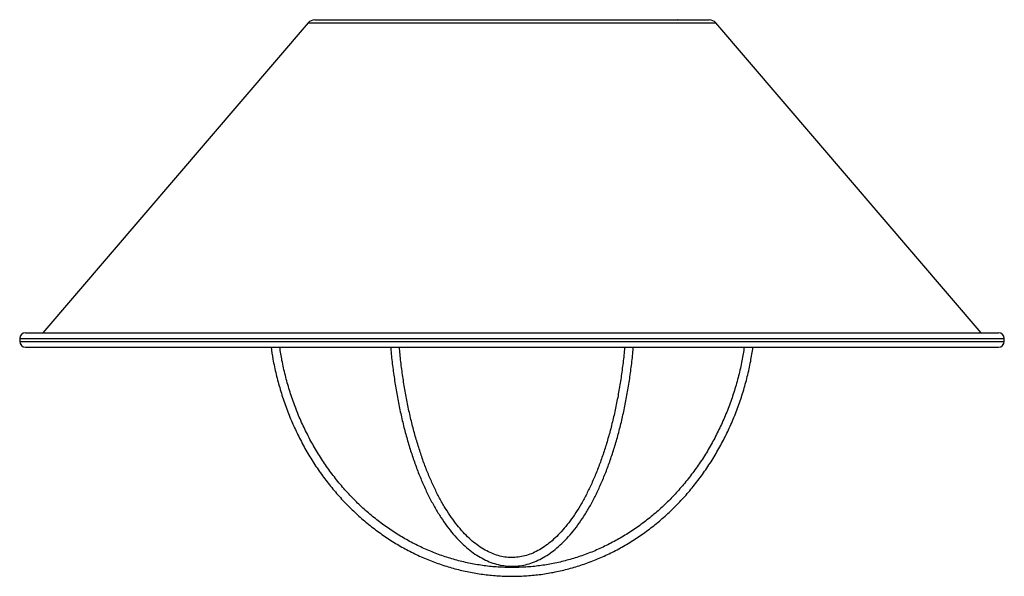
# Model space of a CAD drawing. Header units: millimetres. Extents: x 570 to 981, y 326 to 757.
# Tile 19 of 71: x 811 to 981, y 326 to 422. Entities that reach past the tile are written whole.
import ezdxf

# ---------------------------------------------------------------- set-up
doc = ezdxf.new("R2010")
doc.units = ezdxf.units.MM

msp = doc.modelspace()

# ---------------------------------------------------------------- linework, layer by layer
at = {"color": 7, "linetype": 'Continuous', "lineweight": 25}
for p, q in [((861.97, 421.87), (930.05, 421.87)), ((924.62, 421.89), (924.6, 421.9)), ((924.62, 421.87), (924.62, 421.89)), ((860.83, 421.34), (815, 367.87)), ((977.03, 367.87), (931.19, 421.34)), ((812.01, 367.87), (980.01, 367.87)), ((811.01, 366.87), (811.01, 366.37)), ((981.01, 366.37), (981.01, 366.87)), ((812.01, 365.37), (980.01, 365.37))]:
    msp.add_line(p, q, dxfattribs=at)
at = {"color": 8, "linetype": 'Continuous', "lineweight": 25}
for p, q in [((860.83, 421.34), (931.19, 421.34)), ((811.01, 366.87), (981.01, 366.87)), ((811.01, 366.37), (981.01, 366.37))]:
    msp.add_line(p, q, dxfattribs=at)
at = {"color": 7, "linetype": 'Continuous', "lineweight": 25}
for centre, radius, start, end in [((861.97, 420.37), 1.5, 90, 139.3987), ((930.05, 420.37), 1.5, 40.6013, 90), ((812.01, 366.87), 1, 90, 180), ((980.01, 366.87), 1, 0, 90), ((812.01, 366.37), 1, 180, 270), ((980.01, 366.37), 1, 270, 0)]:
    msp.add_arc(centre, radius, start, end, dxfattribs=at)
for points, knots in [([(854.41, 365.37), (854.51, 364.68), (854.74, 363.1), (855.27, 360.66), (855.97, 358.05), (856.81, 355.48), (857.77, 352.98), (858.87, 350.54), (860.09, 348.17), (861.43, 345.89), (862.89, 343.7), (864.46, 341.61), (866.14, 339.62), (867.92, 337.75), (869.79, 335.99), (871.75, 334.36), (873.79, 332.85), (875.9, 331.48), (878.09, 330.25), (880.33, 329.17), (882.63, 328.23), (884.97, 327.44), (887.35, 326.8), (889.75, 326.32), (892.18, 325.99), (894.62, 325.82), (897.07, 325.81), (899.51, 325.96), (901.94, 326.26), (904.35, 326.73), (906.73, 327.34), (909.08, 328.11), (911.38, 329.03), (913.63, 330.1), (915.82, 331.31), (917.94, 332.66), (920, 334.14), (921.97, 335.76), (923.85, 337.49), (925.64, 339.35), (927.33, 341.32), (928.91, 343.4), (930.39, 345.58), (931.75, 347.84), (932.98, 350.2), (934.1, 352.62), (935.08, 355.12), (935.94, 357.68), (936.66, 360.28), (937.23, 362.85), (937.5, 364.55), (937.62, 365.37)], [0, 0, 0, 0, 0.01568, 0.03625, 0.056821, 0.07739, 0.09796, 0.118528, 0.139095, 0.159661, 0.180225, 0.200788, 0.221348, 0.241906, 0.262461, 0.283013, 0.303562, 0.324107, 0.344649, 0.365187, 0.385721, 0.406252, 0.426779, 0.447304, 0.467826, 0.488346, 0.508866, 0.529384, 0.549903, 0.570422, 0.590942, 0.611464, 0.631989, 0.652516, 0.673047, 0.693581, 0.714118, 0.734659, 0.755203, 0.77575, 0.796301, 0.816855, 0.837411, 0.857969, 0.87853, 0.899092, 0.919656, 0.940222, 0.960789, 0.981356, 1, 1, 1, 1]), ([(936.11, 365.37), (935.98, 364.59), (935.72, 362.93), (935.15, 360.43), (934.43, 357.87), (933.58, 355.37), (932.59, 352.92), (931.48, 350.55), (930.25, 348.25), (928.9, 346.04), (927.43, 343.92), (925.86, 341.9), (924.18, 339.99), (922.41, 338.19), (920.54, 336.51), (918.59, 334.96), (916.56, 333.53), (914.46, 332.25), (912.29, 331.1), (910.07, 330.1), (907.8, 329.25), (905.49, 328.55), (903.14, 328), (900.77, 327.61), (898.39, 327.38), (895.99, 327.3), (893.6, 327.38), (891.21, 327.62), (888.84, 328.01), (886.49, 328.56), (884.18, 329.27), (881.91, 330.12), (879.69, 331.13), (877.52, 332.27), (875.42, 333.56), (873.39, 334.99), (871.44, 336.54), (869.57, 338.23), (867.8, 340.03), (866.12, 341.94), (864.55, 343.97), (863.09, 346.09), (861.74, 348.3), (860.51, 350.61), (859.4, 352.98), (858.42, 355.43), (857.57, 357.94), (856.86, 360.49), (856.29, 362.97), (856.04, 364.61), (855.92, 365.37)], [0, 0, 0, 0, 0.018538, 0.039457, 0.060376, 0.081297, 0.102217, 0.123139, 0.144062, 0.164986, 0.185912, 0.20684, 0.22777, 0.248703, 0.269639, 0.290578, 0.311521, 0.332468, 0.353419, 0.374374, 0.395333, 0.416296, 0.437263, 0.458233, 0.479205, 0.50018, 0.521155, 0.542131, 0.563106, 0.58408, 0.605052, 0.626021, 0.646986, 0.667949, 0.688907, 0.709862, 0.730813, 0.75176, 0.772703, 0.793643, 0.81458, 0.835515, 0.856446, 0.877376, 0.898303, 0.919229, 0.940153, 0.961077, 0.981999, 1, 1, 1, 1]), ([(875.06, 365.37), (875.08, 365.19), (875.16, 364.12), (875.38, 362.18), (875.74, 359.58), (876.16, 357.02), (876.65, 354.53), (877.2, 352.1), (877.82, 349.74), (878.5, 347.47), (879.24, 345.29), (880.03, 343.2), (880.88, 341.22), (881.78, 339.35), (882.73, 337.6), (883.73, 335.96), (884.77, 334.46), (885.85, 333.09), (886.97, 331.87), (888.13, 330.78), (889.31, 329.85), (890.53, 329.07), (891.76, 328.45), (893, 327.98), (894.26, 327.68), (895.52, 327.54), (896.78, 327.56), (898.03, 327.73), (899.27, 328.06), (900.49, 328.55), (901.71, 329.19), (902.9, 329.99), (904.07, 330.94), (905.22, 332.04), (906.33, 333.28), (907.4, 334.66), (908.44, 336.18), (909.43, 337.83), (910.37, 339.6), (911.26, 341.49), (912.11, 343.49), (912.89, 345.59), (913.62, 347.78), (914.29, 350.07), (914.9, 352.44), (915.45, 354.88), (915.93, 357.38), (916.34, 359.94), (916.68, 362.56), (916.89, 364.37), (916.96, 365.31), (916.96, 365.37)], [0, 0, 0, 0, 0.004216, 0.025422, 0.046632, 0.067846, 0.089066, 0.110292, 0.131527, 0.15277, 0.174025, 0.195291, 0.216571, 0.237865, 0.259174, 0.280498, 0.301835, 0.32318, 0.344522, 0.365845, 0.387126, 0.408335, 0.42944, 0.450411, 0.471239, 0.491939, 0.512553, 0.533145, 0.553762, 0.574468, 0.5953, 0.616269, 0.637363, 0.658555, 0.679814, 0.701113, 0.722431, 0.743752, 0.765066, 0.786369, 0.807659, 0.828936, 0.850201, 0.871454, 0.892697, 0.913931, 0.935156, 0.956375, 0.977589, 0.998798, 1, 1, 1, 1]), ([(915.46, 365.37), (915.45, 365.24), (915.36, 364.23), (915.15, 362.36), (914.8, 359.8), (914.38, 357.28), (913.9, 354.83), (913.36, 352.45), (912.75, 350.14), (912.09, 347.92), (911.37, 345.79), (910.6, 343.76), (909.78, 341.84), (908.91, 340.04), (908, 338.36), (907.05, 336.8), (906.06, 335.38), (905.05, 334.09), (904, 332.94), (902.94, 331.94), (901.85, 331.08), (900.75, 330.37), (899.64, 329.81), (898.51, 329.4), (897.38, 329.14), (896.23, 329.03), (895.08, 329.08), (893.93, 329.28), (892.79, 329.65), (891.65, 330.16), (890.53, 330.83), (889.43, 331.65), (888.35, 332.61), (887.29, 333.72), (886.27, 334.97), (885.27, 336.35), (884.31, 337.87), (883.38, 339.51), (882.5, 341.28), (881.67, 343.16), (880.88, 345.16), (880.15, 347.25), (879.47, 349.44), (878.84, 351.72), (878.28, 354.08), (877.78, 356.52), (877.34, 359.01), (876.97, 361.56), (876.72, 363.68), (876.61, 364.96), (876.57, 365.37)], [0, 0, 0, 0, 0.003159, 0.024586, 0.046008, 0.067425, 0.088836, 0.11024, 0.131635, 0.15302, 0.174394, 0.195755, 0.217102, 0.238433, 0.259749, 0.28105, 0.302338, 0.323617, 0.344894, 0.36618, 0.387495, 0.408866, 0.430333, 0.451938, 0.473718, 0.495684, 0.517794, 0.539939, 0.561979, 0.583846, 0.605532, 0.627065, 0.64849, 0.669846, 0.691165, 0.712468, 0.733768, 0.755073, 0.776389, 0.797717, 0.819059, 0.840415, 0.861784, 0.883165, 0.904556, 0.925956, 0.947364, 0.968779, 0.990199, 1, 1, 1, 1])]:
    msp.add_open_spline(points, degree=3, knots=knots, dxfattribs=at)

doc.saveas('drawing.dxf')
